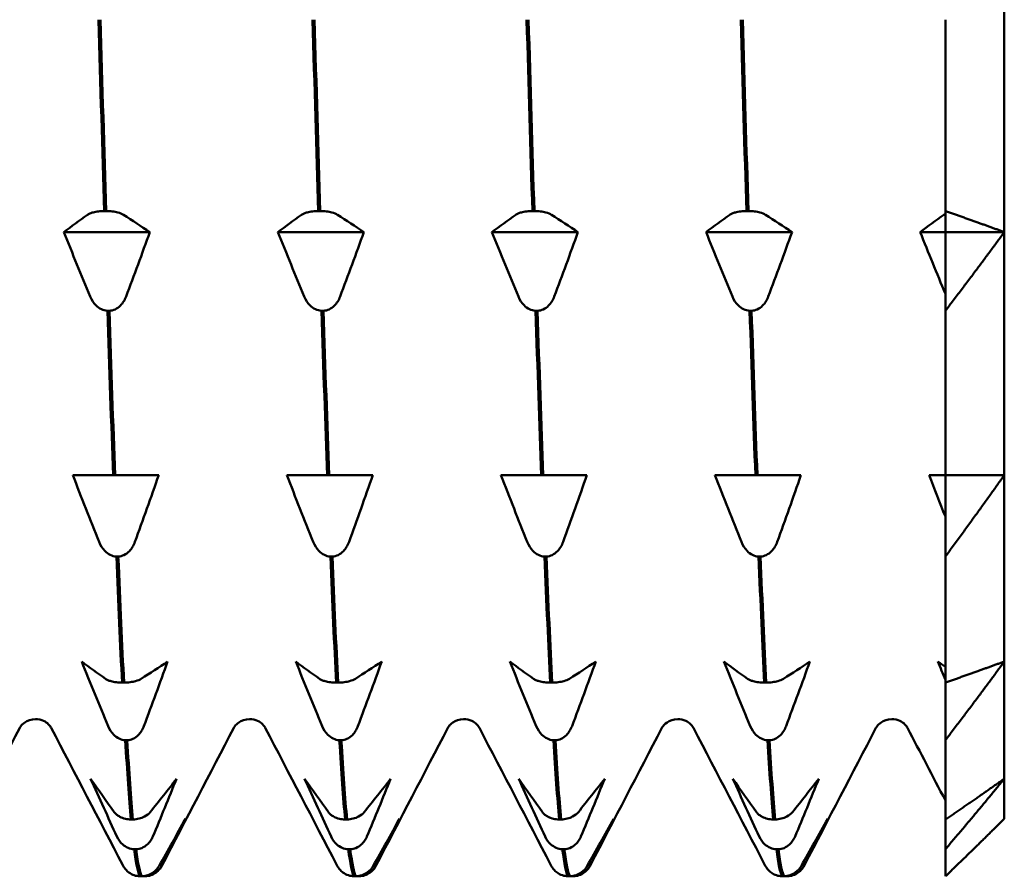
# Model space of a CAD drawing. Header units: millimetres. Extents: x 37 to 190, y 77 to 240.
# Tile 36 of 42: x 91.12 to 99.47, y 190.1 to 197.37. Entities that reach past the tile are written whole.
import ezdxf

# ---------------------------------------------------------------- set-up
doc = ezdxf.new("R2010")
doc.units = ezdxf.units.MM
doc.layers.add('Видимый контур (ГОСТ)', color=7, linetype='Continuous', lineweight=50)

msp = doc.modelspace()

# ---------------------------------------------------------------- linework, layer by layer
at = {"layer": 'Видимый контур (ГОСТ)'}
for p, q in [((99.4718, 195.5658), (99.4718, 197.9656)), ((98.9718, 195.7447), (98.9718, 197.3672)), ((91.836, 195.7447), (91.8529, 195.7447)), ((93.6521, 195.7447), (93.669, 195.7447)), ((95.4682, 195.7447), (95.4851, 195.7447)), ((97.2843, 195.7447), (97.3012, 195.7447)), ((98.9718, 195.5658), (98.9718, 195.7447)), ((98.9718, 195.7201), (98.9718, 195.5658)), ((92.2227, 195.5658), (91.4933, 195.5658)), ((94.0388, 195.5658), (93.3094, 195.5658)), ((95.8549, 195.5658), (95.1255, 195.5658)), ((97.671, 195.5658), (96.9416, 195.5658)), ((98.9718, 195.5658), (98.7577, 195.5658)), ((99.4718, 195.5658), (98.9718, 195.5658)), ((98.9718, 194.8984), (98.9718, 195.5658)), ((98.9718, 195.5658), (98.9718, 195.0417)), ((99.4718, 193.5051), (99.4718, 195.5658)), ((91.88, 194.8984), (91.863, 194.8984)), ((93.6961, 194.8984), (93.6791, 194.8984)), ((95.5122, 194.8984), (95.4952, 194.8984)), ((97.3283, 194.8984), (97.3113, 194.8984)), ((98.9718, 193.5051), (98.9718, 194.8984)), ((91.5689, 193.5051), (91.7704, 193.5051)), ((91.7704, 193.5051), (91.9116, 193.5051)), ((91.9116, 193.5051), (91.9286, 193.5051)), ((91.9286, 193.5051), (92.0745, 193.5051)), ((92.0745, 193.5051), (92.2983, 193.5051)), ((93.385, 193.5051), (93.5865, 193.5051)), ((93.5865, 193.5051), (93.7277, 193.5051)), ((93.7277, 193.5051), (93.7447, 193.5051)), ((93.7447, 193.5051), (93.8906, 193.5051)), ((93.8906, 193.5051), (94.1144, 193.5051)), ((95.2011, 193.5051), (95.4026, 193.5051)), ((95.4026, 193.5051), (95.5438, 193.5051)), ((95.5438, 193.5051), (95.5608, 193.5051)), ((95.5608, 193.5051), (95.7067, 193.5051)), ((95.7067, 193.5051), (95.9305, 193.5051)), ((97.0172, 193.5051), (97.2187, 193.5051)), ((97.2187, 193.5051), (97.3599, 193.5051)), ((97.3599, 193.5051), (97.3769, 193.5051)), ((97.3769, 193.5051), (97.5228, 193.5051)), ((97.5228, 193.5051), (97.7466, 193.5051)), ((98.8333, 193.5051), (98.9718, 193.5051)), ((98.9718, 192.8142), (98.9718, 193.5051)), ((98.9718, 193.5051), (98.9718, 193.1524)), ((99.4718, 191.9239), (99.4718, 193.5051)), ((91.9556, 192.8142), (91.9387, 192.8142)), ((93.7717, 192.8142), (93.7548, 192.8142)), ((95.5878, 192.8142), (95.5709, 192.8142)), ((97.4039, 192.8142), (97.387, 192.8142)), ((98.9718, 191.7451), (98.9718, 192.8142)), ((99.4718, 190.9299), (99.4718, 191.9239)), ((91.9873, 191.7451), (92.0043, 191.7451)), ((93.8034, 191.7451), (93.8204, 191.7451)), ((95.6195, 191.7451), (95.6365, 191.7451)), ((97.4356, 191.7451), (97.4526, 191.7451)), ((98.9718, 191.2565), (98.9718, 191.7451)), ((92.0313, 191.2565), (92.0143, 191.2565)), ((93.8474, 191.2565), (93.8304, 191.2565)), ((95.6635, 191.2565), (95.6465, 191.2565)), ((97.4796, 191.2565), (97.4626, 191.2565)), ((98.9718, 190.5844), (98.9718, 191.2565)), ((99.4718, 190.5908), (99.4718, 190.9299)), ((92.063, 190.5844), (92.0799, 190.5844)), ((93.8791, 190.5844), (93.896, 190.5844)), ((95.6952, 190.5844), (95.7121, 190.5844)), ((97.5113, 190.5844), (97.5282, 190.5844)), ((98.9718, 190.3315), (98.9718, 190.5844)), ((92.107, 190.3315), (92.09, 190.3315)), ((93.9231, 190.3315), (93.9061, 190.3315)), ((95.7392, 190.3315), (95.7222, 190.3315)), ((97.5553, 190.3315), (97.5383, 190.3315)), ((98.9718, 190.1023), (98.9718, 190.3315)), ((92.1386, 190.1023), (92.1556, 190.1023)), ((92.1827, 190.1023), (92.1657, 190.1023)), ((93.9547, 190.1023), (93.9717, 190.1023)), ((93.9988, 190.1023), (93.9818, 190.1023)), ((95.7708, 190.1023), (95.7878, 190.1023)), ((95.8149, 190.1023), (95.7979, 190.1023)), ((97.5869, 190.1023), (97.6039, 190.1023)), ((97.631, 190.1023), (97.614, 190.1023))]:
    msp.add_line(p, q, dxfattribs=at)
for points in [[(91.7873, 197.3672), (91.8035, 196.8088), (91.8197, 196.2654), (91.836, 195.7447)], [(91.8529, 195.7447), (91.8367, 196.2654), (91.8205, 196.8088), (91.8043, 197.3672)], [(93.6034, 197.3672), (93.6196, 196.8088), (93.6358, 196.2654), (93.6521, 195.7447)], [(93.669, 195.7447), (93.6528, 196.2654), (93.6366, 196.8088), (93.6204, 197.3672)], [(95.4195, 197.3672), (95.4357, 196.8088), (95.4519, 196.2654), (95.4682, 195.7447)], [(95.4851, 195.7447), (95.4689, 196.2654), (95.4527, 196.8088), (95.4365, 197.3672)], [(97.2356, 197.3672), (97.2518, 196.8088), (97.268, 196.2654), (97.2843, 195.7447)], [(97.3012, 195.7447), (97.285, 196.2654), (97.2688, 196.8088), (97.2526, 197.3672)], [(91.4933, 195.5658), (91.5591, 195.6149), (91.6264, 195.6638), (91.6947, 195.7125)], [(91.9989, 195.7125), (92.0743, 195.6638), (92.149, 195.6149), (92.2227, 195.5658)], [(93.3094, 195.5658), (93.3752, 195.6149), (93.4425, 195.6638), (93.5108, 195.7125)], [(93.815, 195.7125), (93.8904, 195.6638), (93.9651, 195.6149), (94.0388, 195.5658)], [(95.1255, 195.5658), (95.1913, 195.6149), (95.2586, 195.6638), (95.3269, 195.7125)], [(95.6311, 195.7125), (95.7065, 195.6638), (95.7812, 195.6149), (95.8549, 195.5658)], [(96.9416, 195.5658), (97.0074, 195.6149), (97.0747, 195.6638), (97.143, 195.7125)], [(97.4472, 195.7125), (97.5226, 195.6638), (97.5973, 195.6149), (97.671, 195.5658)], [(98.7577, 195.5658), (98.8235, 195.6149), (98.8908, 195.6638), (98.9591, 195.7125)], [(98.9591, 195.7125), (98.9628, 195.7151), (98.9671, 195.7177), (98.9718, 195.7201)], [(91.717, 195.0185), (91.6416, 195.2002), (91.5669, 195.3828), (91.4933, 195.5658)], [(92.2227, 195.5658), (92.1568, 195.3828), (92.0895, 195.2002), (92.0212, 195.0185)], [(93.5331, 195.0185), (93.4577, 195.2002), (93.383, 195.3828), (93.3094, 195.5658)], [(94.0388, 195.5658), (93.9729, 195.3828), (93.9056, 195.2002), (93.8373, 195.0185)], [(95.3492, 195.0185), (95.2738, 195.2002), (95.1991, 195.3828), (95.1255, 195.5658)], [(95.8549, 195.5658), (95.789, 195.3828), (95.7217, 195.2002), (95.6534, 195.0185)], [(97.1653, 195.0185), (97.0899, 195.2002), (97.0152, 195.3828), (96.9416, 195.5658)], [(97.671, 195.5658), (97.6051, 195.3828), (97.5378, 195.2002), (97.4695, 195.0185)], [(98.9718, 195.0417), (98.8997, 195.2157), (98.8282, 195.3906), (98.7577, 195.5658)], [(91.863, 194.8984), (91.8792, 194.4051), (91.8954, 193.9385), (91.9116, 193.5051)], [(91.9286, 193.5051), (91.9124, 193.9385), (91.8962, 194.4051), (91.88, 194.8984)], [(93.6791, 194.8984), (93.6953, 194.4051), (93.7115, 193.9385), (93.7277, 193.5051)], [(93.7447, 193.5051), (93.7285, 193.9385), (93.7123, 194.4051), (93.6961, 194.8984)], [(95.4952, 194.8984), (95.5114, 194.4051), (95.5276, 193.9385), (95.5438, 193.5051)], [(95.5608, 193.5051), (95.5446, 193.9385), (95.5284, 194.4051), (95.5122, 194.8984)], [(97.3113, 194.8984), (97.3275, 194.4051), (97.3437, 193.9385), (97.3599, 193.5051)], [(97.3769, 193.5051), (97.3607, 193.9385), (97.3445, 194.4051), (97.3283, 194.8984)], [(91.7927, 192.9385), (91.7173, 193.1266), (91.6426, 193.3157), (91.5689, 193.5051)], [(92.2983, 193.5051), (92.2325, 193.3156), (92.1652, 193.1266), (92.0969, 192.9385)], [(93.6088, 192.9385), (93.5334, 193.1266), (93.4587, 193.3157), (93.385, 193.5051)], [(94.1144, 193.5051), (94.0486, 193.3156), (93.9813, 193.1266), (93.913, 192.9385)], [(95.4249, 192.9385), (95.3495, 193.1266), (95.2748, 193.3157), (95.2011, 193.5051)], [(95.9305, 193.5051), (95.8647, 193.3156), (95.7974, 193.1266), (95.7291, 192.9385)], [(97.241, 192.9385), (97.1656, 193.1266), (97.0909, 193.3157), (97.0172, 193.5051)], [(97.7466, 193.5051), (97.6808, 193.3156), (97.6135, 193.1266), (97.5452, 192.9385)], [(98.9718, 193.1524), (98.9253, 193.2697), (98.8791, 193.3873), (98.8333, 193.5051)], [(91.9387, 192.8142), (91.9549, 192.4196), (91.9711, 192.0615), (91.9873, 191.7451)], [(92.0043, 191.7451), (91.9881, 192.0615), (91.9719, 192.4196), (91.9556, 192.8142)], [(93.7548, 192.8142), (93.771, 192.4196), (93.7872, 192.0615), (93.8034, 191.7451)], [(93.8204, 191.7451), (93.8042, 192.0615), (93.788, 192.4196), (93.7717, 192.8142)], [(95.5709, 192.8142), (95.5871, 192.4196), (95.6033, 192.0615), (95.6195, 191.7451)], [(95.6365, 191.7451), (95.6203, 192.0615), (95.6041, 192.4196), (95.5878, 192.8142)], [(97.387, 192.8142), (97.4032, 192.4196), (97.4194, 192.0615), (97.4356, 191.7451)], [(97.4526, 191.7451), (97.4364, 192.0615), (97.4202, 192.4196), (97.4039, 192.8142)], [(91.8684, 191.3766), (91.7929, 191.5583), (91.7182, 191.7409), (91.6446, 191.9239)], [(91.6446, 191.9239), (91.7105, 191.8748), (91.7777, 191.8259), (91.846, 191.7772)], [(92.1502, 191.7772), (92.2257, 191.8259), (92.3004, 191.8749), (92.374, 191.9239)], [(92.374, 191.9239), (92.3082, 191.7409), (92.2409, 191.5583), (92.1726, 191.3766)], [(93.6845, 191.3766), (93.609, 191.5583), (93.5343, 191.7409), (93.4607, 191.9239)], [(93.4607, 191.9239), (93.5266, 191.8748), (93.5938, 191.8259), (93.6621, 191.7772)], [(93.9663, 191.7772), (94.0418, 191.8259), (94.1165, 191.8749), (94.1901, 191.9239)], [(94.1901, 191.9239), (94.1243, 191.7409), (94.057, 191.5583), (93.9887, 191.3766)], [(95.5006, 191.3766), (95.4251, 191.5583), (95.3504, 191.7409), (95.2768, 191.9239)], [(95.2768, 191.9239), (95.3427, 191.8748), (95.4099, 191.8259), (95.4782, 191.7772)], [(95.7824, 191.7772), (95.8579, 191.8259), (95.9326, 191.8749), (96.0062, 191.9239)], [(96.0062, 191.9239), (95.9404, 191.7409), (95.8731, 191.5583), (95.8048, 191.3766)], [(97.3167, 191.3766), (97.2412, 191.5583), (97.1665, 191.7409), (97.0929, 191.9239)], [(97.0929, 191.9239), (97.1588, 191.8748), (97.226, 191.8259), (97.2943, 191.7772)], [(97.5985, 191.7772), (97.674, 191.8259), (97.7487, 191.8749), (97.8223, 191.9239)], [(97.8223, 191.9239), (97.7565, 191.7409), (97.6892, 191.5583), (97.6209, 191.3766)], [(98.9718, 191.7685), (98.9508, 191.8202), (98.9299, 191.872), (98.909, 191.9239)], [(98.909, 191.9239), (98.9298, 191.9084), (98.9507, 191.8929), (98.9718, 191.8774)], [(91.1188, 191.3609), (90.9166, 190.973), (90.7143, 190.5852), (90.5121, 190.1973)], [(91.9931, 190.1973), (91.7909, 190.5852), (91.5886, 190.973), (91.3864, 191.3609)], [(92.9349, 191.3609), (92.7327, 190.973), (92.5304, 190.5852), (92.3282, 190.1973)], [(93.8092, 190.1973), (93.607, 190.5852), (93.4047, 190.973), (93.2025, 191.3609)], [(94.751, 191.3609), (94.5488, 190.973), (94.3465, 190.5852), (94.1443, 190.1973)], [(95.6253, 190.1973), (95.4231, 190.5852), (95.2208, 190.973), (95.0186, 191.3609)], [(96.5671, 191.3609), (96.3649, 190.973), (96.1626, 190.5852), (95.9604, 190.1973)], [(97.4414, 190.1973), (97.2392, 190.5852), (97.0369, 190.973), (96.8347, 191.3609)], [(98.3832, 191.3609), (98.181, 190.973), (97.9787, 190.5852), (97.7765, 190.1973)], [(98.9718, 190.7452), (98.8648, 190.9504), (98.7578, 191.1556), (98.6508, 191.3609)], [(92.0143, 191.2565), (92.0305, 190.9875), (92.0468, 190.7624), (92.063, 190.5844)], [(92.0799, 190.5844), (92.0637, 190.7624), (92.0475, 190.9875), (92.0313, 191.2565)], [(93.8304, 191.2565), (93.8466, 190.9875), (93.8629, 190.7624), (93.8791, 190.5844)], [(93.896, 190.5844), (93.8798, 190.7624), (93.8636, 190.9875), (93.8474, 191.2565)], [(95.6465, 191.2565), (95.6627, 190.9875), (95.679, 190.7624), (95.6952, 190.5844)], [(95.7121, 190.5844), (95.6959, 190.7624), (95.6797, 190.9875), (95.6635, 191.2565)], [(97.4626, 191.2565), (97.4788, 190.9875), (97.4951, 190.7624), (97.5113, 190.5844)], [(97.5282, 190.5844), (97.512, 190.7624), (97.4958, 190.9875), (97.4796, 191.2565)], [(91.9441, 190.4392), (91.8686, 190.6021), (91.7939, 190.7658), (91.7203, 190.9299)], [(91.7203, 190.9299), (91.7861, 190.8351), (91.8534, 190.7406), (91.9217, 190.6466)], [(92.2259, 190.6466), (92.3013, 190.7406), (92.376, 190.8351), (92.4497, 190.9299)], [(92.4497, 190.9299), (92.3838, 190.7657), (92.3166, 190.602), (92.2483, 190.4392)], [(93.7602, 190.4392), (93.6847, 190.6021), (93.61, 190.7658), (93.5364, 190.9299)], [(93.5364, 190.9299), (93.6022, 190.8351), (93.6695, 190.7406), (93.7378, 190.6466)], [(94.042, 190.6466), (94.1174, 190.7406), (94.1921, 190.8351), (94.2658, 190.9299)], [(94.2658, 190.9299), (94.1999, 190.7657), (94.1327, 190.602), (94.0644, 190.4392)], [(95.5763, 190.4392), (95.5008, 190.6021), (95.4261, 190.7658), (95.3525, 190.9299)], [(95.3525, 190.9299), (95.4183, 190.8351), (95.4856, 190.7406), (95.5539, 190.6466)], [(95.8581, 190.6466), (95.9335, 190.7406), (96.0082, 190.8351), (96.0819, 190.9299)], [(96.0819, 190.9299), (96.016, 190.7657), (95.9488, 190.602), (95.8805, 190.4392)], [(97.3924, 190.4392), (97.3169, 190.6021), (97.2422, 190.7658), (97.1686, 190.9299)], [(97.1686, 190.9299), (97.2344, 190.8351), (97.3017, 190.7406), (97.37, 190.6466)], [(97.6742, 190.6466), (97.7496, 190.7406), (97.8243, 190.8351), (97.898, 190.9299)], [(97.898, 190.9299), (97.8321, 190.7657), (97.7649, 190.602), (97.6966, 190.4392)], [(92.3016, 190.1902), (92.377, 190.3232), (92.4517, 190.4568), (92.5254, 190.5908)], [(92.5254, 190.5908), (92.4595, 190.4568), (92.3922, 190.3232), (92.3239, 190.1902)], [(94.1177, 190.1902), (94.1931, 190.3232), (94.2678, 190.4568), (94.3415, 190.5908)], [(94.3415, 190.5908), (94.2756, 190.4568), (94.2083, 190.3232), (94.14, 190.1902)], [(95.9338, 190.1902), (96.0092, 190.3232), (96.0839, 190.4568), (96.1576, 190.5908)], [(96.1576, 190.5908), (96.0917, 190.4568), (96.0244, 190.3232), (95.9561, 190.1902)], [(97.7499, 190.1902), (97.8253, 190.3232), (97.9, 190.4568), (97.9737, 190.5908)], [(97.9737, 190.5908), (97.9078, 190.4568), (97.8405, 190.3232), (97.7722, 190.1902)], [(92.09, 190.3315), (92.1062, 190.2064), (92.1224, 190.1297), (92.1386, 190.1023)], [(92.1556, 190.1023), (92.1394, 190.1297), (92.1232, 190.2064), (92.107, 190.3315)], [(93.9061, 190.3315), (93.9223, 190.2064), (93.9385, 190.1297), (93.9547, 190.1023)], [(93.9717, 190.1023), (93.9555, 190.1297), (93.9393, 190.2064), (93.9231, 190.3315)], [(95.7222, 190.3315), (95.7384, 190.2064), (95.7546, 190.1297), (95.7708, 190.1023)], [(95.7878, 190.1023), (95.7716, 190.1297), (95.7554, 190.2064), (95.7392, 190.3315)], [(97.5383, 190.3315), (97.5545, 190.2064), (97.5707, 190.1297), (97.5869, 190.1023)], [(97.6039, 190.1023), (97.5877, 190.1297), (97.5715, 190.2064), (97.5553, 190.3315)], [(92.0078, 190.1727), (92.0017, 190.1816), (91.997, 190.1897), (91.9931, 190.1973)], [(92.3282, 190.1973), (92.3243, 190.1897), (92.3196, 190.1816), (92.3135, 190.1727)], [(93.8239, 190.1727), (93.8178, 190.1816), (93.8131, 190.1897), (93.8092, 190.1973)], [(94.1443, 190.1973), (94.1404, 190.1897), (94.1357, 190.1816), (94.1296, 190.1727)], [(95.64, 190.1727), (95.6339, 190.1816), (95.6292, 190.1897), (95.6253, 190.1973)], [(95.9604, 190.1973), (95.9565, 190.1897), (95.9518, 190.1816), (95.9457, 190.1727)], [(97.4561, 190.1727), (97.45, 190.1816), (97.4453, 190.1897), (97.4414, 190.1973)], [(97.7765, 190.1973), (97.7726, 190.1897), (97.7679, 190.1816), (97.7618, 190.1727)], [(92.1657, 190.1023), (92.164, 190.1023), (92.1623, 190.1024), (92.1606, 190.1026)], [(93.9818, 190.1023), (93.9801, 190.1023), (93.9784, 190.1024), (93.9767, 190.1026)], [(95.7979, 190.1023), (95.7962, 190.1023), (95.7945, 190.1024), (95.7928, 190.1026)], [(97.614, 190.1023), (97.6123, 190.1023), (97.6106, 190.1024), (97.6089, 190.1026)]]:
    msp.add_open_spline(points, degree=3, dxfattribs=at)
for points, knots in [([(91.6947, 195.7125), (91.7001, 195.7164), (91.707, 195.7202), (91.723, 195.727), (91.7321, 195.7301), (91.7557, 195.7364), (91.771, 195.7394), (91.8033, 195.7433), (91.8193, 195.7444), (91.836, 195.7447)], [-0.01992, -0.01992, -0.01992, -0.01992, -0.0151496, -0.0151496, -0.01067581, -0.01067581, -0.00499702, -0.00499702, 0, 0, 0, 0]), ([(91.8529, 195.7447), (91.8708, 195.7444), (91.8881, 195.7431), (91.9215, 195.7389), (91.937, 195.7358), (91.9704, 195.727), (91.9869, 195.7202), (91.9989, 195.7125)], [-0.02228821, -0.02228821, -0.02228821, -0.02228821, -0.01619448, -0.01619448, -0.00966289, -0.00966289, 0, 0, 0, 0]), ([(93.5108, 195.7125), (93.5162, 195.7164), (93.5231, 195.7202), (93.5391, 195.727), (93.5482, 195.7301), (93.5718, 195.7364), (93.5871, 195.7394), (93.6194, 195.7433), (93.6354, 195.7444), (93.6521, 195.7447)], [-0.01992, -0.01992, -0.01992, -0.01992, -0.0151496, -0.0151496, -0.01067581, -0.01067581, -0.00499702, -0.00499702, 0, 0, 0, 0]), ([(93.669, 195.7447), (93.6869, 195.7444), (93.7042, 195.7431), (93.7376, 195.7389), (93.7531, 195.7358), (93.7865, 195.727), (93.803, 195.7202), (93.815, 195.7125)], [-0.02228821, -0.02228821, -0.02228821, -0.02228821, -0.01619448, -0.01619448, -0.00966289, -0.00966289, 0, 0, 0, 0]), ([(95.3269, 195.7125), (95.3323, 195.7164), (95.3392, 195.7202), (95.3552, 195.727), (95.3643, 195.7301), (95.3879, 195.7364), (95.4032, 195.7394), (95.4355, 195.7433), (95.4515, 195.7444), (95.4682, 195.7447)], [-0.01992, -0.01992, -0.01992, -0.01992, -0.0151496, -0.0151496, -0.01067581, -0.01067581, -0.00499702, -0.00499702, 0, 0, 0, 0]), ([(95.4851, 195.7447), (95.503, 195.7444), (95.5203, 195.7431), (95.5537, 195.7389), (95.5692, 195.7358), (95.6026, 195.727), (95.6191, 195.7202), (95.6311, 195.7125)], [-0.02228821, -0.02228821, -0.02228821, -0.02228821, -0.01619448, -0.01619448, -0.00966289, -0.00966289, 0, 0, 0, 0]), ([(97.143, 195.7125), (97.1484, 195.7164), (97.1553, 195.7202), (97.1713, 195.727), (97.1804, 195.7301), (97.204, 195.7364), (97.2193, 195.7394), (97.2516, 195.7433), (97.2676, 195.7444), (97.2843, 195.7447)], [-0.01992, -0.01992, -0.01992, -0.01992, -0.0151496, -0.0151496, -0.01067581, -0.01067581, -0.00499702, -0.00499702, 0, 0, 0, 0]), ([(97.3012, 195.7447), (97.3191, 195.7444), (97.3364, 195.7431), (97.3698, 195.7389), (97.3853, 195.7358), (97.4187, 195.727), (97.4352, 195.7202), (97.4472, 195.7125)], [-0.02228821, -0.02228821, -0.02228821, -0.02228821, -0.01619448, -0.01619448, -0.00966289, -0.00966289, 0, 0, 0, 0]), ([(91.863, 194.8984), (91.8451, 194.8995), (91.8278, 194.9042), (91.7944, 194.92), (91.7789, 194.9314), (91.7455, 194.9646), (91.729, 194.9896), (91.717, 195.0185)], [-0.02228821, -0.02228821, -0.02228821, -0.02228821, -0.01619448, -0.01619448, -0.00966289, -0.00966289, 0, 0, 0, 0]), ([(92.0212, 195.0185), (92.0158, 195.004), (92.009, 194.9899), (91.9929, 194.9644), (91.9838, 194.9528), (91.9602, 194.9293), (91.9449, 194.9182), (91.9127, 194.9035), (91.8966, 194.8994), (91.88, 194.8984)], [-0.01992, -0.01992, -0.01992, -0.01992, -0.0151496, -0.0151496, -0.01067581, -0.01067581, -0.00499702, -0.00499702, 0, 0, 0, 0]), ([(93.6791, 194.8984), (93.6612, 194.8995), (93.6439, 194.9042), (93.6105, 194.92), (93.595, 194.9314), (93.5616, 194.9646), (93.5451, 194.9896), (93.5331, 195.0185)], [-0.02228821, -0.02228821, -0.02228821, -0.02228821, -0.01619448, -0.01619448, -0.00966289, -0.00966289, 0, 0, 0, 0]), ([(93.8373, 195.0185), (93.8319, 195.004), (93.8251, 194.9899), (93.809, 194.9644), (93.7999, 194.9528), (93.7763, 194.9293), (93.761, 194.9182), (93.7288, 194.9035), (93.7127, 194.8994), (93.6961, 194.8984)], [-0.01992, -0.01992, -0.01992, -0.01992, -0.0151496, -0.0151496, -0.01067581, -0.01067581, -0.00499702, -0.00499702, 0, 0, 0, 0]), ([(95.4952, 194.8984), (95.4773, 194.8995), (95.46, 194.9042), (95.4266, 194.92), (95.4111, 194.9314), (95.3777, 194.9646), (95.3612, 194.9896), (95.3492, 195.0185)], [-0.02228821, -0.02228821, -0.02228821, -0.02228821, -0.01619448, -0.01619448, -0.00966289, -0.00966289, 0, 0, 0, 0]), ([(95.6534, 195.0185), (95.648, 195.004), (95.6412, 194.9899), (95.6251, 194.9644), (95.616, 194.9528), (95.5924, 194.9293), (95.5771, 194.9182), (95.5449, 194.9035), (95.5288, 194.8994), (95.5122, 194.8984)], [-0.01992, -0.01992, -0.01992, -0.01992, -0.0151496, -0.0151496, -0.01067581, -0.01067581, -0.00499702, -0.00499702, 0, 0, 0, 0]), ([(97.3113, 194.8984), (97.2934, 194.8995), (97.2761, 194.9042), (97.2427, 194.92), (97.2272, 194.9314), (97.1938, 194.9646), (97.1773, 194.9896), (97.1653, 195.0185)], [-0.02228821, -0.02228821, -0.02228821, -0.02228821, -0.01619448, -0.01619448, -0.00966289, -0.00966289, 0, 0, 0, 0]), ([(97.4695, 195.0185), (97.4641, 195.004), (97.4573, 194.9899), (97.4412, 194.9644), (97.4321, 194.9528), (97.4085, 194.9293), (97.3932, 194.9182), (97.361, 194.9035), (97.3449, 194.8994), (97.3283, 194.8984)], [-0.01992, -0.01992, -0.01992, -0.01992, -0.0151496, -0.0151496, -0.01067581, -0.01067581, -0.00499702, -0.00499702, 0, 0, 0, 0]), ([(91.9387, 192.8142), (91.9208, 192.8153), (91.9035, 192.8201), (91.8701, 192.8365), (91.8546, 192.8483), (91.8212, 192.8826), (91.8047, 192.9086), (91.7927, 192.9385)], [-0.02228821, -0.02228821, -0.02228821, -0.02228821, -0.01619448, -0.01619448, -0.00966289, -0.00966289, 0, 0, 0, 0]), ([(92.0969, 192.9385), (92.0915, 192.9235), (92.0846, 192.9089), (92.0686, 192.8825), (92.0595, 192.8705), (92.0359, 192.8461), (92.0206, 192.8346), (91.9883, 192.8195), (91.9723, 192.8152), (91.9556, 192.8142)], [-0.01992, -0.01992, -0.01992, -0.01992, -0.0151496, -0.0151496, -0.01067581, -0.01067581, -0.00499702, -0.00499702, 0, 0, 0, 0]), ([(93.7548, 192.8142), (93.7369, 192.8153), (93.7196, 192.8201), (93.6862, 192.8365), (93.6707, 192.8483), (93.6373, 192.8826), (93.6208, 192.9086), (93.6088, 192.9385)], [-0.02228821, -0.02228821, -0.02228821, -0.02228821, -0.01619448, -0.01619448, -0.00966289, -0.00966289, 0, 0, 0, 0]), ([(93.913, 192.9385), (93.9076, 192.9235), (93.9007, 192.9089), (93.8847, 192.8825), (93.8756, 192.8705), (93.852, 192.8461), (93.8367, 192.8346), (93.8044, 192.8195), (93.7884, 192.8152), (93.7717, 192.8142)], [-0.01992, -0.01992, -0.01992, -0.01992, -0.0151496, -0.0151496, -0.01067581, -0.01067581, -0.00499702, -0.00499702, 0, 0, 0, 0]), ([(95.5709, 192.8142), (95.553, 192.8153), (95.5357, 192.8201), (95.5023, 192.8365), (95.4868, 192.8483), (95.4534, 192.8826), (95.4369, 192.9086), (95.4249, 192.9385)], [-0.02228821, -0.02228821, -0.02228821, -0.02228821, -0.01619448, -0.01619448, -0.00966289, -0.00966289, 0, 0, 0, 0]), ([(95.7291, 192.9385), (95.7237, 192.9235), (95.7168, 192.9089), (95.7008, 192.8825), (95.6917, 192.8705), (95.6681, 192.8461), (95.6528, 192.8346), (95.6205, 192.8195), (95.6045, 192.8152), (95.5878, 192.8142)], [-0.01992, -0.01992, -0.01992, -0.01992, -0.0151496, -0.0151496, -0.01067581, -0.01067581, -0.00499702, -0.00499702, 0, 0, 0, 0]), ([(97.387, 192.8142), (97.3691, 192.8153), (97.3518, 192.8201), (97.3184, 192.8365), (97.3029, 192.8483), (97.2695, 192.8826), (97.253, 192.9086), (97.241, 192.9385)], [-0.02228821, -0.02228821, -0.02228821, -0.02228821, -0.01619448, -0.01619448, -0.00966289, -0.00966289, 0, 0, 0, 0]), ([(97.5452, 192.9385), (97.5398, 192.9235), (97.5329, 192.9089), (97.5169, 192.8825), (97.5078, 192.8705), (97.4842, 192.8461), (97.4689, 192.8346), (97.4366, 192.8195), (97.4206, 192.8152), (97.4039, 192.8142)], [-0.01992, -0.01992, -0.01992, -0.01992, -0.0151496, -0.0151496, -0.01067581, -0.01067581, -0.00499702, -0.00499702, 0, 0, 0, 0]), ([(91.846, 191.7772), (91.8515, 191.7733), (91.8583, 191.7696), (91.8744, 191.7627), (91.8834, 191.7596), (91.9071, 191.7533), (91.9224, 191.7504), (91.9546, 191.7464), (91.9707, 191.7453), (91.9873, 191.7451)], [-0.01992, -0.01992, -0.01992, -0.01992, -0.0151496, -0.0151496, -0.01067581, -0.01067581, -0.00499702, -0.00499702, 0, 0, 0, 0]), ([(92.0043, 191.7451), (92.0222, 191.7453), (92.0395, 191.7466), (92.0729, 191.7508), (92.0884, 191.7539), (92.1217, 191.7628), (92.1382, 191.7695), (92.1502, 191.7772)], [-0.02228821, -0.02228821, -0.02228821, -0.02228821, -0.01619448, -0.01619448, -0.00966289, -0.00966289, 0, 0, 0, 0]), ([(93.6621, 191.7772), (93.6676, 191.7733), (93.6744, 191.7696), (93.6905, 191.7627), (93.6995, 191.7596), (93.7232, 191.7533), (93.7385, 191.7504), (93.7707, 191.7464), (93.7868, 191.7453), (93.8034, 191.7451)], [-0.01992, -0.01992, -0.01992, -0.01992, -0.0151496, -0.0151496, -0.01067581, -0.01067581, -0.00499702, -0.00499702, 0, 0, 0, 0]), ([(93.8204, 191.7451), (93.8383, 191.7453), (93.8556, 191.7466), (93.889, 191.7508), (93.9045, 191.7539), (93.9378, 191.7628), (93.9543, 191.7695), (93.9663, 191.7772)], [-0.02228821, -0.02228821, -0.02228821, -0.02228821, -0.01619448, -0.01619448, -0.00966289, -0.00966289, 0, 0, 0, 0]), ([(95.4782, 191.7772), (95.4837, 191.7733), (95.4905, 191.7696), (95.5066, 191.7627), (95.5156, 191.7596), (95.5393, 191.7533), (95.5546, 191.7504), (95.5868, 191.7464), (95.6029, 191.7453), (95.6195, 191.7451)], [-0.01992, -0.01992, -0.01992, -0.01992, -0.0151496, -0.0151496, -0.01067581, -0.01067581, -0.00499702, -0.00499702, 0, 0, 0, 0]), ([(95.6365, 191.7451), (95.6544, 191.7453), (95.6717, 191.7466), (95.7051, 191.7508), (95.7206, 191.7539), (95.7539, 191.7628), (95.7704, 191.7695), (95.7824, 191.7772)], [-0.02228821, -0.02228821, -0.02228821, -0.02228821, -0.01619448, -0.01619448, -0.00966289, -0.00966289, 0, 0, 0, 0]), ([(97.2943, 191.7772), (97.2998, 191.7733), (97.3066, 191.7696), (97.3227, 191.7627), (97.3317, 191.7596), (97.3554, 191.7533), (97.3707, 191.7504), (97.4029, 191.7464), (97.419, 191.7453), (97.4356, 191.7451)], [-0.01992, -0.01992, -0.01992, -0.01992, -0.0151496, -0.0151496, -0.01067581, -0.01067581, -0.00499702, -0.00499702, 0, 0, 0, 0]), ([(97.4526, 191.7451), (97.4705, 191.7453), (97.4878, 191.7466), (97.5212, 191.7508), (97.5367, 191.7539), (97.57, 191.7628), (97.5865, 191.7695), (97.5985, 191.7772)], [-0.02228821, -0.02228821, -0.02228821, -0.02228821, -0.01619448, -0.01619448, -0.00966289, -0.00966289, 0, 0, 0, 0]), ([(91.2526, 191.4359), (91.2169, 191.4359), (91.1829, 191.4222), (91.1446, 191.3959), (91.1348, 191.3842), (91.1231, 191.3688), (91.1204, 191.3639), (91.1188, 191.3609)], [0, 0, 0, 0, 0.0219886, 0.0219886, 0.04094287, 0.04094287, 0.05822789, 0.05822789, 0.05822789, 0.05822789]), ([(91.3864, 191.3609), (91.3838, 191.3657), (91.379, 191.3763), (91.3524, 191.4016), (91.3392, 191.412), (91.3021, 191.4295), (91.2775, 191.4359), (91.2526, 191.4359)], [0, 0, 0, 0, 0.02814735, 0.02814735, 0.04292595, 0.04292595, 0.05825305, 0.05825305, 0.05825305, 0.05825305]), ([(92.0143, 191.2565), (91.9964, 191.2575), (91.9791, 191.2622), (91.9457, 191.2781), (91.9302, 191.2895), (91.8969, 191.3226), (91.8804, 191.3477), (91.8684, 191.3766)], [-0.02228821, -0.02228821, -0.02228821, -0.02228821, -0.01619448, -0.01619448, -0.00966289, -0.00966289, 0, 0, 0, 0]), ([(92.1726, 191.3766), (92.1671, 191.3621), (92.1603, 191.348), (92.1442, 191.3225), (92.1352, 191.3108), (92.1115, 191.2873), (92.0962, 191.2762), (92.064, 191.2616), (92.0479, 191.2575), (92.0313, 191.2565)], [-0.01992, -0.01992, -0.01992, -0.01992, -0.0151496, -0.0151496, -0.01067581, -0.01067581, -0.00499702, -0.00499702, 0, 0, 0, 0]), ([(93.0687, 191.4359), (93.033, 191.4359), (92.999, 191.4222), (92.9607, 191.3959), (92.9509, 191.3842), (92.9392, 191.3688), (92.9365, 191.3639), (92.9349, 191.3609)], [0, 0, 0, 0, 0.0219886, 0.0219886, 0.04094287, 0.04094287, 0.05822789, 0.05822789, 0.05822789, 0.05822789]), ([(93.2025, 191.3609), (93.1999, 191.3657), (93.1951, 191.3763), (93.1685, 191.4016), (93.1553, 191.412), (93.1182, 191.4295), (93.0936, 191.4359), (93.0687, 191.4359)], [0, 0, 0, 0, 0.02814735, 0.02814735, 0.04292595, 0.04292595, 0.05825305, 0.05825305, 0.05825305, 0.05825305]), ([(93.8304, 191.2565), (93.8125, 191.2575), (93.7952, 191.2622), (93.7618, 191.2781), (93.7463, 191.2895), (93.713, 191.3226), (93.6965, 191.3477), (93.6845, 191.3766)], [-0.02228821, -0.02228821, -0.02228821, -0.02228821, -0.01619448, -0.01619448, -0.00966289, -0.00966289, 0, 0, 0, 0]), ([(93.9887, 191.3766), (93.9832, 191.3621), (93.9764, 191.348), (93.9603, 191.3225), (93.9513, 191.3108), (93.9276, 191.2873), (93.9123, 191.2762), (93.8801, 191.2616), (93.864, 191.2575), (93.8474, 191.2565)], [-0.01992, -0.01992, -0.01992, -0.01992, -0.0151496, -0.0151496, -0.01067581, -0.01067581, -0.00499702, -0.00499702, 0, 0, 0, 0]), ([(94.8848, 191.4359), (94.8491, 191.4359), (94.8151, 191.4222), (94.7768, 191.3959), (94.767, 191.3842), (94.7553, 191.3688), (94.7526, 191.3639), (94.751, 191.3609)], [0, 0, 0, 0, 0.0219886, 0.0219886, 0.04094287, 0.04094287, 0.05822789, 0.05822789, 0.05822789, 0.05822789]), ([(95.0186, 191.3609), (95.016, 191.3657), (95.0112, 191.3763), (94.9846, 191.4016), (94.9714, 191.412), (94.9343, 191.4295), (94.9097, 191.4359), (94.8848, 191.4359)], [0, 0, 0, 0, 0.02814735, 0.02814735, 0.04292595, 0.04292595, 0.05825305, 0.05825305, 0.05825305, 0.05825305]), ([(95.6465, 191.2565), (95.6286, 191.2575), (95.6113, 191.2622), (95.5779, 191.2781), (95.5624, 191.2895), (95.5291, 191.3226), (95.5126, 191.3477), (95.5006, 191.3766)], [-0.02228821, -0.02228821, -0.02228821, -0.02228821, -0.01619448, -0.01619448, -0.00966289, -0.00966289, 0, 0, 0, 0]), ([(95.8048, 191.3766), (95.7993, 191.3621), (95.7925, 191.348), (95.7764, 191.3225), (95.7674, 191.3108), (95.7437, 191.2873), (95.7284, 191.2762), (95.6962, 191.2616), (95.6801, 191.2575), (95.6635, 191.2565)], [-0.01992, -0.01992, -0.01992, -0.01992, -0.0151496, -0.0151496, -0.01067581, -0.01067581, -0.00499702, -0.00499702, 0, 0, 0, 0]), ([(96.7009, 191.4359), (96.6652, 191.4359), (96.6312, 191.4222), (96.5929, 191.3959), (96.5831, 191.3842), (96.5714, 191.3688), (96.5687, 191.3639), (96.5671, 191.3609)], [0, 0, 0, 0, 0.0219886, 0.0219886, 0.04094287, 0.04094287, 0.05822789, 0.05822789, 0.05822789, 0.05822789]), ([(96.8347, 191.3609), (96.8321, 191.3657), (96.8273, 191.3763), (96.8007, 191.4016), (96.7875, 191.412), (96.7504, 191.4295), (96.7258, 191.4359), (96.7009, 191.4359)], [0, 0, 0, 0, 0.02814735, 0.02814735, 0.04292595, 0.04292595, 0.05825305, 0.05825305, 0.05825305, 0.05825305]), ([(97.4626, 191.2565), (97.4447, 191.2575), (97.4274, 191.2622), (97.394, 191.2781), (97.3785, 191.2895), (97.3452, 191.3226), (97.3287, 191.3477), (97.3167, 191.3766)], [-0.02228821, -0.02228821, -0.02228821, -0.02228821, -0.01619448, -0.01619448, -0.00966289, -0.00966289, 0, 0, 0, 0]), ([(97.6209, 191.3766), (97.6154, 191.3621), (97.6086, 191.348), (97.5925, 191.3225), (97.5835, 191.3108), (97.5598, 191.2873), (97.5445, 191.2762), (97.5123, 191.2616), (97.4962, 191.2575), (97.4796, 191.2565)], [-0.01992, -0.01992, -0.01992, -0.01992, -0.0151496, -0.0151496, -0.01067581, -0.01067581, -0.00499702, -0.00499702, 0, 0, 0, 0]), ([(98.517, 191.4359), (98.4813, 191.4359), (98.4473, 191.4222), (98.409, 191.3959), (98.3992, 191.3842), (98.3875, 191.3688), (98.3848, 191.3639), (98.3832, 191.3609)], [0, 0, 0, 0, 0.0219886, 0.0219886, 0.04094287, 0.04094287, 0.05822789, 0.05822789, 0.05822789, 0.05822789]), ([(98.6508, 191.3609), (98.6482, 191.3657), (98.6434, 191.3763), (98.6168, 191.4016), (98.6036, 191.412), (98.5665, 191.4295), (98.5419, 191.4359), (98.517, 191.4359)], [0, 0, 0, 0, 0.02814735, 0.02814735, 0.04292595, 0.04292595, 0.05825305, 0.05825305, 0.05825305, 0.05825305]), ([(91.9217, 190.6466), (91.9271, 190.6391), (91.934, 190.6318), (91.95, 190.6186), (91.9591, 190.6125), (91.9828, 190.6004), (91.998, 190.5946), (92.0303, 190.587), (92.0463, 190.5849), (92.063, 190.5844)], [-0.01992, -0.01992, -0.01992, -0.01992, -0.0151496, -0.0151496, -0.01067581, -0.01067581, -0.00499702, -0.00499702, 0, 0, 0, 0]), ([(92.0799, 190.5844), (92.0979, 190.5849), (92.1151, 190.5874), (92.1486, 190.5956), (92.164, 190.6015), (92.1974, 190.6186), (92.2139, 190.6316), (92.2259, 190.6466)], [-0.02228821, -0.02228821, -0.02228821, -0.02228821, -0.01619448, -0.01619448, -0.00966289, -0.00966289, 0, 0, 0, 0]), ([(93.7378, 190.6466), (93.7432, 190.6391), (93.7501, 190.6318), (93.7661, 190.6186), (93.7752, 190.6125), (93.7989, 190.6004), (93.8141, 190.5946), (93.8464, 190.587), (93.8624, 190.5849), (93.8791, 190.5844)], [-0.01992, -0.01992, -0.01992, -0.01992, -0.0151496, -0.0151496, -0.01067581, -0.01067581, -0.00499702, -0.00499702, 0, 0, 0, 0]), ([(93.896, 190.5844), (93.914, 190.5849), (93.9312, 190.5874), (93.9647, 190.5956), (93.9801, 190.6015), (94.0135, 190.6186), (94.03, 190.6316), (94.042, 190.6466)], [-0.02228821, -0.02228821, -0.02228821, -0.02228821, -0.01619448, -0.01619448, -0.00966289, -0.00966289, 0, 0, 0, 0]), ([(95.5539, 190.6466), (95.5593, 190.6391), (95.5662, 190.6318), (95.5822, 190.6186), (95.5913, 190.6125), (95.615, 190.6004), (95.6302, 190.5946), (95.6625, 190.587), (95.6785, 190.5849), (95.6952, 190.5844)], [-0.01992, -0.01992, -0.01992, -0.01992, -0.0151496, -0.0151496, -0.01067581, -0.01067581, -0.00499702, -0.00499702, 0, 0, 0, 0]), ([(95.7121, 190.5844), (95.7301, 190.5849), (95.7473, 190.5874), (95.7808, 190.5956), (95.7962, 190.6015), (95.8296, 190.6186), (95.8461, 190.6316), (95.8581, 190.6466)], [-0.02228821, -0.02228821, -0.02228821, -0.02228821, -0.01619448, -0.01619448, -0.00966289, -0.00966289, 0, 0, 0, 0]), ([(97.37, 190.6466), (97.3754, 190.6391), (97.3823, 190.6318), (97.3983, 190.6186), (97.4074, 190.6125), (97.4311, 190.6004), (97.4463, 190.5946), (97.4786, 190.587), (97.4946, 190.5849), (97.5113, 190.5844)], [-0.01992, -0.01992, -0.01992, -0.01992, -0.0151496, -0.0151496, -0.01067581, -0.01067581, -0.00499702, -0.00499702, 0, 0, 0, 0]), ([(97.5282, 190.5844), (97.5462, 190.5849), (97.5634, 190.5874), (97.5969, 190.5956), (97.6123, 190.6015), (97.6457, 190.6186), (97.6622, 190.6316), (97.6742, 190.6466)], [-0.02228821, -0.02228821, -0.02228821, -0.02228821, -0.01619448, -0.01619448, -0.00966289, -0.00966289, 0, 0, 0, 0]), ([(92.09, 190.3315), (92.0721, 190.3324), (92.0548, 190.3366), (92.0214, 190.3509), (92.0059, 190.3611), (91.9725, 190.3908), (91.956, 190.4133), (91.9441, 190.4392)], [-0.02228821, -0.02228821, -0.02228821, -0.02228821, -0.01619448, -0.01619448, -0.00966289, -0.00966289, 0, 0, 0, 0]), ([(92.2483, 190.4392), (92.2428, 190.4262), (92.236, 190.4135), (92.2199, 190.3906), (92.2108, 190.3802), (92.1872, 190.3591), (92.1719, 190.3492), (92.1397, 190.3361), (92.1236, 190.3324), (92.107, 190.3315)], [-0.01992, -0.01992, -0.01992, -0.01992, -0.0151496, -0.0151496, -0.01067581, -0.01067581, -0.00499702, -0.00499702, 0, 0, 0, 0]), ([(93.9061, 190.3315), (93.8882, 190.3324), (93.8709, 190.3366), (93.8375, 190.3509), (93.822, 190.3611), (93.7886, 190.3908), (93.7721, 190.4133), (93.7602, 190.4392)], [-0.02228821, -0.02228821, -0.02228821, -0.02228821, -0.01619448, -0.01619448, -0.00966289, -0.00966289, 0, 0, 0, 0]), ([(94.0644, 190.4392), (94.0589, 190.4262), (94.0521, 190.4135), (94.036, 190.3906), (94.0269, 190.3802), (94.0033, 190.3591), (93.988, 190.3492), (93.9558, 190.3361), (93.9397, 190.3324), (93.9231, 190.3315)], [-0.01992, -0.01992, -0.01992, -0.01992, -0.0151496, -0.0151496, -0.01067581, -0.01067581, -0.00499702, -0.00499702, 0, 0, 0, 0]), ([(95.7222, 190.3315), (95.7043, 190.3324), (95.687, 190.3366), (95.6536, 190.3509), (95.6381, 190.3611), (95.6047, 190.3908), (95.5882, 190.4133), (95.5763, 190.4392)], [-0.02228821, -0.02228821, -0.02228821, -0.02228821, -0.01619448, -0.01619448, -0.00966289, -0.00966289, 0, 0, 0, 0]), ([(95.8805, 190.4392), (95.875, 190.4262), (95.8682, 190.4135), (95.8521, 190.3906), (95.843, 190.3802), (95.8194, 190.3591), (95.8041, 190.3492), (95.7719, 190.3361), (95.7558, 190.3324), (95.7392, 190.3315)], [-0.01992, -0.01992, -0.01992, -0.01992, -0.0151496, -0.0151496, -0.01067581, -0.01067581, -0.00499702, -0.00499702, 0, 0, 0, 0]), ([(97.5383, 190.3315), (97.5204, 190.3324), (97.5031, 190.3366), (97.4697, 190.3509), (97.4542, 190.3611), (97.4208, 190.3908), (97.4043, 190.4133), (97.3924, 190.4392)], [-0.02228821, -0.02228821, -0.02228821, -0.02228821, -0.01619448, -0.01619448, -0.00966289, -0.00966289, 0, 0, 0, 0]), ([(97.6966, 190.4392), (97.6911, 190.4262), (97.6843, 190.4135), (97.6682, 190.3906), (97.6591, 190.3802), (97.6355, 190.3591), (97.6202, 190.3492), (97.588, 190.3361), (97.5719, 190.3324), (97.5553, 190.3315)], [-0.01992, -0.01992, -0.01992, -0.01992, -0.0151496, -0.0151496, -0.01067581, -0.01067581, -0.00499702, -0.00499702, 0, 0, 0, 0]), ([(92.0078, 190.1727), (92.0109, 190.1682), (92.0143, 190.1639), (92.0257, 190.1506), (92.0348, 190.1421), (92.0584, 190.1248), (92.0737, 190.1167), (92.1059, 190.106), (92.122, 190.103), (92.1386, 190.1023)], [-0.0172479, -0.0172479, -0.0172479, -0.0172479, -0.0151496, -0.0151496, -0.01067581, -0.01067581, -0.00499702, -0.00499702, 0, 0, 0, 0]), ([(92.1556, 190.1023), (92.1735, 190.103), (92.1908, 190.1065), (92.2242, 190.1181), (92.2397, 190.1264), (92.2731, 190.1507), (92.2896, 190.169), (92.3016, 190.1902)], [-0.02228821, -0.02228821, -0.02228821, -0.02228821, -0.01619448, -0.01619448, -0.00966289, -0.00966289, 0, 0, 0, 0]), ([(92.3239, 190.1902), (92.3185, 190.1796), (92.3116, 190.1693), (92.2956, 190.1506), (92.2865, 190.1421), (92.2629, 190.1248), (92.2476, 190.1167), (92.2154, 190.106), (92.1993, 190.103), (92.1827, 190.1023)], [-0.01992, -0.01992, -0.01992, -0.01992, -0.0151496, -0.0151496, -0.01067581, -0.01067581, -0.00499702, -0.00499702, 0, 0, 0, 0]), ([(93.8239, 190.1727), (93.827, 190.1682), (93.8304, 190.1639), (93.8418, 190.1506), (93.8509, 190.1421), (93.8745, 190.1248), (93.8898, 190.1167), (93.922, 190.106), (93.9381, 190.103), (93.9547, 190.1023)], [-0.0172479, -0.0172479, -0.0172479, -0.0172479, -0.0151496, -0.0151496, -0.01067581, -0.01067581, -0.00499702, -0.00499702, 0, 0, 0, 0]), ([(93.9717, 190.1023), (93.9896, 190.103), (94.0069, 190.1065), (94.0403, 190.1181), (94.0558, 190.1264), (94.0892, 190.1507), (94.1057, 190.169), (94.1177, 190.1902)], [-0.02228821, -0.02228821, -0.02228821, -0.02228821, -0.01619448, -0.01619448, -0.00966289, -0.00966289, 0, 0, 0, 0]), ([(94.14, 190.1902), (94.1346, 190.1796), (94.1277, 190.1693), (94.1117, 190.1506), (94.1026, 190.1421), (94.079, 190.1248), (94.0637, 190.1167), (94.0315, 190.106), (94.0154, 190.103), (93.9988, 190.1023)], [-0.01992, -0.01992, -0.01992, -0.01992, -0.0151496, -0.0151496, -0.01067581, -0.01067581, -0.00499702, -0.00499702, 0, 0, 0, 0]), ([(95.64, 190.1727), (95.6431, 190.1682), (95.6465, 190.1639), (95.6579, 190.1506), (95.667, 190.1421), (95.6906, 190.1248), (95.7059, 190.1167), (95.7381, 190.106), (95.7542, 190.103), (95.7708, 190.1023)], [-0.0172479, -0.0172479, -0.0172479, -0.0172479, -0.0151496, -0.0151496, -0.01067581, -0.01067581, -0.00499702, -0.00499702, 0, 0, 0, 0]), ([(95.7878, 190.1023), (95.8057, 190.103), (95.823, 190.1065), (95.8564, 190.1181), (95.8719, 190.1264), (95.9053, 190.1507), (95.9218, 190.169), (95.9338, 190.1902)], [-0.02228821, -0.02228821, -0.02228821, -0.02228821, -0.01619448, -0.01619448, -0.00966289, -0.00966289, 0, 0, 0, 0]), ([(95.9561, 190.1902), (95.9507, 190.1796), (95.9438, 190.1693), (95.9278, 190.1506), (95.9187, 190.1421), (95.8951, 190.1248), (95.8798, 190.1167), (95.8476, 190.106), (95.8315, 190.103), (95.8149, 190.1023)], [-0.01992, -0.01992, -0.01992, -0.01992, -0.0151496, -0.0151496, -0.01067581, -0.01067581, -0.00499702, -0.00499702, 0, 0, 0, 0]), ([(97.4561, 190.1727), (97.4592, 190.1682), (97.4626, 190.1639), (97.474, 190.1506), (97.4831, 190.1421), (97.5067, 190.1248), (97.522, 190.1167), (97.5542, 190.106), (97.5703, 190.103), (97.5869, 190.1023)], [-0.0172479, -0.0172479, -0.0172479, -0.0172479, -0.0151496, -0.0151496, -0.01067581, -0.01067581, -0.00499702, -0.00499702, 0, 0, 0, 0]), ([(97.6039, 190.1023), (97.6218, 190.103), (97.6391, 190.1065), (97.6725, 190.1181), (97.688, 190.1264), (97.7214, 190.1507), (97.7379, 190.169), (97.7499, 190.1902)], [-0.02228821, -0.02228821, -0.02228821, -0.02228821, -0.01619448, -0.01619448, -0.00966289, -0.00966289, 0, 0, 0, 0]), ([(97.7722, 190.1902), (97.7668, 190.1796), (97.7599, 190.1693), (97.7439, 190.1506), (97.7348, 190.1421), (97.7112, 190.1248), (97.6959, 190.1167), (97.6637, 190.106), (97.6476, 190.103), (97.631, 190.1023)], [-0.01992, -0.01992, -0.01992, -0.01992, -0.0151496, -0.0151496, -0.01067581, -0.01067581, -0.00499702, -0.00499702, 0, 0, 0, 0])]:
    msp.add_open_spline(points, degree=3, knots=knots, dxfattribs=at)
for points, weights in [([(98.9718, 195.7447), (99.2335, 195.6531), (99.4718, 195.5658)], [1, 1.00057407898, 1]), ([(99.4718, 195.5658), (99.2335, 195.2403), (98.9718, 194.8984)], [1, 1.00057407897, 1]), ([(98.9718, 193.5051), (99.2335, 193.5051), (99.4718, 193.5051)], [1, 1.00057407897, 1]), ([(99.4718, 193.5051), (99.2335, 193.1681), (98.9718, 192.8142)], [1, 1.00057407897, 1]), ([(98.9718, 191.7451), (99.2335, 191.8367), (99.4718, 191.9239)], [1, 1.00057407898, 1]), ([(99.4718, 191.9239), (99.2335, 191.5984), (98.9718, 191.2565)], [1, 1.00057407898, 1]), ([(98.9718, 190.5844), (99.2335, 190.7614), (99.4718, 190.9299)], [1, 1.00057407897, 1]), ([(99.4718, 190.9299), (99.2335, 190.638), (98.9718, 190.3315)], [1, 1.00057407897, 1]), ([(98.9718, 190.1023), (99.2335, 190.3525), (99.4718, 190.5908)], [1, 1.00057407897, 1])]:
    msp.add_rational_spline(points, weights, degree=2, dxfattribs=at)

doc.saveas('drawing.dxf')
